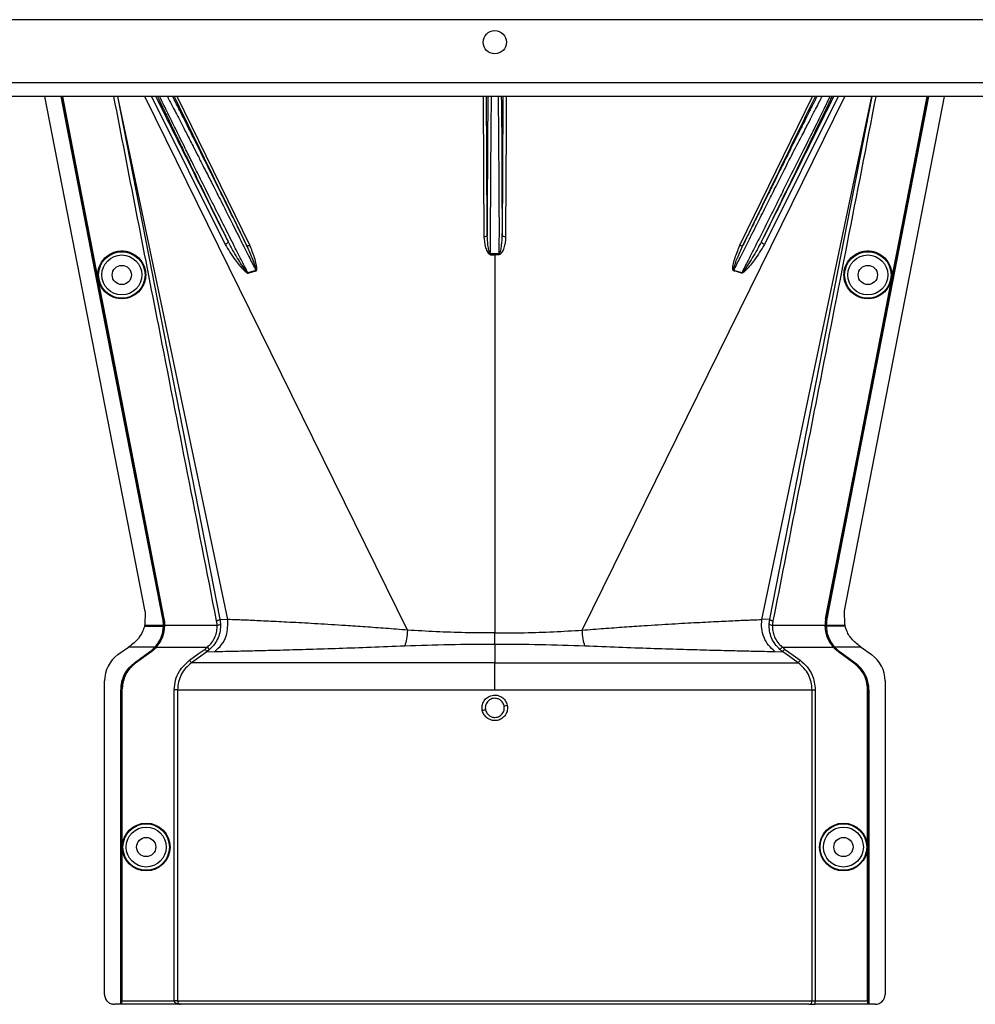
# Model space of a CAD drawing. Header units: inches. Extents: x -3977 to 448, y -4288 to 2176.
# Tile 167 of 206: x -1128 to -984, y -861 to -712. Entities that reach past the tile are written whole.
import ezdxf

# ---------------------------------------------------------------- set-up
doc = ezdxf.new("R2010")
doc.units = ezdxf.units.IN
doc.header["$MEASUREMENT"] = 0

msp = doc.modelspace()

# ---------------------------------------------------------------- linework, layer by layer
at = {"color": 7, "linetype": 'Continuous', "lineweight": 25}
for p, q in [((-699.048, -712.422), (-1268.048, -712.422)), ((-696.048, -721.922), (-1271.048, -721.922)), ((-696.048, -724.022), (-1271.048, -724.022))]:
    msp.add_line(p, q, dxfattribs=at)
at = {"color": 2, "linetype": 'Continuous', "lineweight": 25}
for p, q in [((-1108.813, -801.664), (-1123.923, -724.022)), ((-1112.983, -724.022), (-1097.53, -802.843)), ((-1096.345, -802.894), (-1112.937, -724.022)), ((-1069.228, -804.487), (-1108.862, -724.022)), ((-1107.845, -724.022), (-1096.736, -746.319)), ((-1093.031, -746.45), (-1103.975, -724.022)), ((-1042.867, -804.487), (-1003.233, -724.022)), ((-1019.065, -746.45), (-1008.121, -724.022)), ((-1015.75, -802.894), (-999.158, -724.022)), ((-1004.251, -724.022), (-1015.359, -746.319)), ((-1014.566, -802.843), (-999.113, -724.022)), ((-1003.265, -801.574), (-988.173, -724.022)), ((-1056.679, -747.746), (-1056.684, -742.922)), ((-1055.412, -742.922), (-1055.417, -747.746)), ((-1116.694, -747.626), (-1116.737, -747.635)), ((-1056.048, -747.864), (-1056.048, -747.745)), ((-1056.048, -747.864), (-1056.048, -804.921)), ((-995.402, -747.626), (-995.359, -747.635)), ((-1092.092, -750.251), (-1093.297, -750.615)), ((-1018.799, -750.615), (-1020.004, -750.251)), ((-1115.139, -755.615), (-1115.182, -755.623)), ((-996.957, -755.615), (-996.914, -755.623)), ((-1108.813, -801.664), (-1108.861, -803.704)), ((-1003.235, -803.704), (-1003.265, -801.574)), ((-1106.155, -802.792), (-1106.125, -802.786)), ((-1105.962, -802.784), (-1106.005, -802.792)), ((-1097.53, -802.843), (-1097.443, -803.552)), ((-1097.53, -802.843), (-1096.345, -802.894)), ((-1014.566, -802.843), (-1015.75, -802.894)), ((-1014.652, -803.552), (-1014.566, -802.843)), ((-1006.134, -802.784), (-1006.09, -802.792)), ((-1005.94, -802.792), (-1005.971, -802.786)), ((-1108.905, -803.882), (-1108.493, -803.882)), ((-1108.861, -803.704), (-1108.866, -803.724)), ((-1108.866, -803.724), (-1108.524, -803.724)), ((-1108.524, -803.724), (-1106.063, -803.724)), ((-1108.493, -803.882), (-1106.065, -803.882)), ((-1106.034, -803.882), (-1106.032, -803.724)), ((-1105.915, -803.882), (-1106.034, -803.882)), ((-1105.871, -803.884), (-1105.915, -803.882)), ((-1105.869, -803.724), (-1097.942, -803.724)), ((-1014.154, -803.724), (-1006.226, -803.724)), ((-1006.225, -803.884), (-1006.181, -803.882)), ((-1006.181, -803.882), (-1006.061, -803.882)), ((-1006.032, -803.724), (-1003.572, -803.724)), ((-1003.602, -803.882), (-1006.031, -803.882)), ((-1003.19, -803.882), (-1003.602, -803.882)), ((-1003.572, -803.724), (-1003.23, -803.724)), ((-1107.167, -807.046), (-1106.304, -805.562)), ((-1056.048, -806.589), (-1056.048, -804.921)), ((-1112.903, -808.185), (-1111.32, -807.046)), ((-1107.317, -807.046), (-1111.32, -807.046)), ((-1110.417, -809.426), (-1108.136, -807.785)), ((-1110.399, -809.451), (-1108.118, -807.81)), ((-1110.267, -809.426), (-1107.986, -807.785)), ((-1107.96, -807.821), (-1110.241, -809.462)), ((-1108.118, -807.81), (-1108.136, -807.785)), ((-1107.96, -807.821), (-1107.986, -807.785)), ((-1107.317, -807.046), (-1107.294, -807.066)), ((-1107.276, -807.046), (-1107.167, -807.046)), ((-1107.134, -807.075), (-1107.167, -807.046)), ((-1107.109, -807.046), (-1099.405, -807.046)), ((-1099.073, -807.419), (-1099.482, -807.747)), ((-1099.482, -807.747), (-1098.31, -807.704)), ((-1099.073, -807.419), (-1099.405, -807.046)), ((-1056.048, -806.589), (-1056.048, -809.426)), ((-1013.785, -807.704), (-1012.614, -807.747)), ((-1013.023, -807.419), (-1012.691, -807.046)), ((-1012.691, -807.046), (-1004.987, -807.046)), ((-1004.961, -807.075), (-1004.929, -807.046)), ((-1004.819, -807.046), (-1004.929, -807.046)), ((-1004.802, -807.066), (-1004.779, -807.046)), ((-1000.776, -807.046), (-1004.779, -807.046)), ((-1004.135, -807.821), (-1004.11, -807.785)), ((-1001.854, -809.462), (-1004.135, -807.821)), ((-1004.11, -807.785), (-1001.829, -809.426)), ((-1003.96, -807.785), (-1003.978, -807.81)), ((-1003.978, -807.81), (-1001.697, -809.451)), ((-1003.96, -807.785), (-1001.679, -809.426)), ((-1000.776, -807.046), (-999.193, -808.185)), ((-1110.417, -809.426), (-1110.399, -809.451)), ((-1110.241, -809.462), (-1110.267, -809.426)), ((-1056.048, -813.485), (-1056.048, -809.426)), ((-1001.829, -809.426), (-1001.854, -809.462)), ((-1001.697, -809.451), (-1001.679, -809.426)), ((-1114.937, -859.423), (-1114.937, -812.154)), ((-997.159, -812.154), (-997.159, -859.423)), ((-1112.497, -860.923), (-1112.497, -813.485)), ((-1112.466, -813.485), (-1112.497, -813.485)), ((-1112.466, -860.923), (-1112.466, -813.485)), ((-1112.347, -860.923), (-1112.347, -813.485)), ((-1112.347, -813.485), (-1112.303, -813.485)), ((-1112.303, -813.485), (-1112.303, -860.423)), ((-1104.405, -860.423), (-1104.405, -813.485)), ((-1103.906, -813.485), (-1103.906, -860.423)), ((-1008.189, -860.423), (-1008.189, -813.485)), ((-1007.69, -813.485), (-1007.69, -860.423)), ((-999.792, -860.423), (-999.792, -813.485)), ((-999.792, -813.485), (-999.749, -813.485)), ((-999.749, -813.485), (-999.749, -860.923)), ((-999.599, -813.485), (-999.629, -813.485)), ((-999.629, -813.485), (-999.629, -860.923)), ((-999.599, -813.485), (-999.599, -860.923)), ((-1112.497, -860.923), (-1113.437, -860.923)), ((-1112.466, -860.923), (-1112.497, -860.923)), ((-1112.347, -860.923), (-1112.466, -860.923)), ((-1112.347, -860.923), (-1112.312, -860.923)), ((-1103.456, -860.923), (-1112.312, -860.923)), ((-1112.303, -860.423), (-1104.405, -860.423)), ((-1103.906, -860.423), (-1104.405, -860.423)), ((-1103.906, -860.423), (-1008.189, -860.423)), ((-1008.688, -860.923), (-1103.456, -860.923)), ((-1008.688, -860.923), (-1007.69, -860.923)), ((-1008.189, -860.423), (-1007.69, -860.423)), ((-1007.69, -860.923), (-1007.69, -860.423)), ((-1007.69, -860.423), (-999.792, -860.423)), ((-999.784, -860.923), (-1007.69, -860.923)), ((-999.784, -860.923), (-999.749, -860.923)), ((-999.629, -860.923), (-999.749, -860.923)), ((-999.599, -860.923), (-999.629, -860.923)), ((-998.659, -860.923), (-999.599, -860.923))]:
    msp.add_line(p, q, dxfattribs=at)
at = {"color": 2, "linetype": 'Continuous', "lineweight": 25, "flags": 128}
for points in [[(-1106.155, -802.792), (-1114.776, -758.482), (-1121.484, -724.022)], [(-1106.125, -802.786), (-1114.742, -758.493), (-1121.453, -724.022)], [(-1116.737, -747.635), (-1119.347, -734.227), (-1121.334, -724.022)], [(-1121.289, -724.022), (-1118.744, -737.092), (-1116.694, -747.626)], [(-1057.783, -724.022), (-1057.729, -735.38), (-1057.683, -745.169)], [(-1057.183, -744.929), (-1057.24, -732.885), (-1057.282, -724.022)], [(-1054.813, -724.022), (-1054.868, -735.466), (-1054.913, -744.929)], [(-1054.312, -724.022), (-1054.339, -729.66), (-1054.369, -736.002), (-1054.413, -745.169)], [(-990.643, -724.022), (-999.2, -767.984), (-1005.971, -802.786)], [(-990.611, -724.022), (-999.167, -767.977), (-1005.94, -802.792)], [(-995.402, -747.626), (-992.792, -734.219), (-990.806, -724.022)], [(-995.359, -747.635), (-992.748, -734.227), (-990.761, -724.022)], [(-1057.183, -744.929), (-1057.193, -744.976), (-1057.222, -745.02), (-1057.269, -745.062), (-1057.331, -745.098), (-1057.406, -745.128), (-1057.492, -745.15), (-1057.586, -745.164), (-1057.683, -745.169)], [(-1054.413, -745.169), (-1054.51, -745.164), (-1054.603, -745.15), (-1054.689, -745.128), (-1054.765, -745.098), (-1054.827, -745.062), (-1054.873, -745.02), (-1054.902, -744.976), (-1054.913, -744.929)], [(-1096.3, -745.871), (-1096.291, -745.918), (-1096.303, -745.973), (-1096.337, -746.033), (-1096.39, -746.097), (-1096.46, -746.16), (-1096.544, -746.22), (-1096.638, -746.274), (-1096.736, -746.319)], [(-1093.49, -746.442), (-1093.467, -746.472), (-1093.431, -746.493), (-1093.383, -746.507), (-1093.325, -746.513), (-1093.259, -746.51), (-1093.187, -746.498), (-1093.11, -746.478), (-1093.031, -746.45)], [(-1019.065, -746.45), (-1018.986, -746.478), (-1018.909, -746.498), (-1018.836, -746.51), (-1018.77, -746.513), (-1018.712, -746.507), (-1018.665, -746.493), (-1018.629, -746.472), (-1018.605, -746.442)], [(-1015.359, -746.319), (-1015.458, -746.274), (-1015.551, -746.22), (-1015.635, -746.16), (-1015.705, -746.097), (-1015.758, -746.033), (-1015.792, -745.973), (-1015.805, -745.918), (-1015.796, -745.871)], [(-1115.182, -755.623), (-1116.053, -751.15), (-1116.737, -747.635)], [(-1116.694, -747.626), (-1115.823, -752.1), (-1115.139, -755.615)], [(-1056.679, -747.746), (-1056.679, -747.761), (-1056.679, -747.776), (-1056.679, -747.792), (-1056.679, -747.806), (-1056.679, -747.821), (-1056.678, -747.836), (-1056.678, -747.85), (-1056.678, -747.864)], [(-1055.417, -747.864), (-1055.417, -747.85), (-1055.417, -747.836), (-1055.417, -747.821), (-1055.417, -747.806), (-1055.417, -747.792), (-1055.417, -747.776), (-1055.417, -747.761), (-1055.417, -747.746)], [(-996.957, -755.615), (-996.086, -751.142), (-995.402, -747.626)], [(-996.914, -755.623), (-996.043, -751.15), (-995.359, -747.635)], [(-1106.005, -802.792), (-1107.311, -796.079), (-1108.4, -790.479), (-1109.273, -785.992), (-1109.786, -783.357), (-1110.176, -781.348), (-1110.445, -779.965), (-1110.567, -779.338), (-1110.587, -779.237), (-1110.591, -779.215), (-1110.592, -779.209), (-1110.593, -779.209), (-1110.593, -779.208), (-1110.593, -779.208), (-1110.593, -779.208), (-1110.593, -779.209), (-1110.593, -779.209), (-1110.593, -779.209), (-1110.593, -779.209), (-1110.593, -779.208), (-1110.593, -779.208), (-1115.182, -755.623)], [(-1115.139, -755.615), (-1109.999, -782.03), (-1105.962, -802.784)], [(-1006.134, -802.784), (-1000.995, -776.369), (-996.957, -755.615)], [(-1006.09, -802.792), (-1000.952, -776.377), (-996.914, -755.623)], [(-1106.063, -803.724), (-1106.046, -803.724), (-1106.032, -803.724)], [(-1006.063, -803.724), (-1006.062, -803.813), (-1006.061, -803.883)], [(-1006.032, -803.724), (-1006.05, -803.724), (-1006.063, -803.724)], [(-1006.061, -803.883), (-1006.044, -803.883), (-1006.031, -803.882)], [(-1003.235, -803.704), (-1003.232, -803.715), (-1003.23, -803.724)], [(-1102.113, -809.02), (-1100.803, -808.08), (-1099.773, -807.341)], [(-1099.482, -807.747), (-1100.775, -808.675), (-1101.821, -809.426)], [(-1010.274, -809.426), (-1011.605, -808.471), (-1012.614, -807.747)], [(-1012.322, -807.341), (-1011.012, -808.281), (-1009.983, -809.02)]]:
    msp.add_lwpolyline(points, dxfattribs=at)
at = {"color": 7, "linetype": 'Continuous', "lineweight": 25}
msp.add_circle((-1056.048, -715.822), 1.75, dxfattribs=at)
at = {"color": 2, "linetype": 'Continuous', "lineweight": 25}
for centre, radius in [((-1112.327, -750.922), 3.509), ((-1112.327, -750.922), 3.012), ((-999.768, -750.922), 3.509), ((-999.768, -750.922), 3.012), ((-1112.327, -750.922), 1.45), ((-999.768, -750.922), 1.45), ((-1108.647, -837.204), 3.605), ((-1108.647, -837.204), 3.509), ((-1108.647, -837.204), 3.012), ((-1003.449, -837.204), 3.605), ((-1003.449, -837.204), 3.509), ((-1003.449, -837.204), 3.012), ((-1108.647, -837.204), 1.45), ((-1003.449, -837.204), 1.45)]:
    msp.add_circle(centre, radius, dxfattribs=at)
for centre, radius, start, end in [((-1090.638, -749.54), 2.868, 202.02204, 202.7694), ((-1088.302, -749.13), 3.952, 196.4795, 197.15605), ((-1023.793, -749.13), 3.952, 342.84395, 343.5205), ((-1021.458, -749.54), 2.868, 337.2306, 337.97796), ((-1097.868, -803.129), 0.599, 262.9578, 315.17479), ((-1014.227, -803.129), 0.599, 224.82521, 277.0422), ((-1110.047, -812.154), 4.89, 125.73216, 180), ((-1002.049, -812.154), 4.89, 0, 54.26784), ((-1107.497, -813.485), 5, 125.73216, 180), ((-1004.599, -813.485), 4.969, 0, 54.26784), ((-1004.599, -813.485), 5, 0, 54.26784), ((-1052.36, -842.186), 26.168, 101.21699, 102.30669), ((-1059.735, -790.239), 26.17, 281.2161, 282.30574), ((-1008.689, -860.423), 0.5, 270.05508, 0.05497)]:
    msp.add_arc(centre, radius, start, end, dxfattribs=at)
for centre, major_axis, start_param, end_param in [((-1106.019, -805.274), (0.033, 4.773), 1.2402323, 1.2750713), ((-1006.077, -805.274), (-0.033, 4.773), 5.008114, 5.042953)]:
    msp.add_ellipse(centre, major_axis=major_axis, ratio=0.0122176, start_param=start_param, end_param=end_param, dxfattribs=at)
for points, knots in [([(-1098.021, -803.086), (-1100.939, -788.247), (-1106.12, -761.894), (-1111.272, -735.537), (-1113.524, -724.022)], [0, 0, 0, 0, 0.563129, 1, 1, 1, 1]), ([(-1096.3, -745.871), (-1098.405, -741.64), (-1102.029, -734.357), (-1105.654, -727.073), (-1107.173, -724.022)], [0, 0, 0, 0, 0.5810389, 1, 1, 1, 1]), ([(-1106.935, -724.022), (-1106.912, -724.071), (-1106.86, -724.184), (-1106.781, -724.351), (-1106.723, -724.476), (-1106.697, -724.53), (-1106.678, -724.57), (-1106.626, -724.68), (-1106.439, -725.076), (-1106.099, -725.79), (-1105.645, -726.739), (-1105.209, -727.646), (-1104.784, -728.528), (-1104.328, -729.472), (-1103.842, -730.476), (-1103.142, -731.918), (-1102.26, -733.729), (-1101.15, -736.002), (-1099.971, -738.41), (-1098.679, -741.042), (-1097.428, -743.585), (-1096.642, -745.176), (-1096.3, -745.871)], [0, 0, 0, 0, 0.0153343, 0.034941, 0.0427187, 0.0470686, 0.0484625, 0.0525325, 0.0739635, 0.1418048, 0.2024107, 0.2484103, 0.2945215, 0.3412995, 0.3887581, 0.4365179, 0.53653, 0.620098, 0.7125676, 0.8188361, 0.9209665, 1, 1, 1, 1]), ([(-1093.297, -750.615), (-1093.589, -750.043), (-1094.265, -748.721), (-1095.452, -746.387), (-1096.849, -743.61), (-1098.134, -741.061), (-1099.142, -739.056), (-1099.897, -737.558), (-1100.768, -735.822), (-1101.744, -733.871), (-1102.69, -731.977), (-1103.46, -730.429), (-1104.094, -729.149), (-1105.015, -727.284), (-1105.847, -725.595), (-1106.419, -724.412), (-1106.567, -724.096), (-1106.602, -724.022)], [0, 0, 0, 0, 0.0573836, 0.1326953, 0.2259282, 0.3209584, 0.3734689, 0.4175145, 0.4659054, 0.5440857, 0.6149216, 0.6676324, 0.7186743, 0.7680795, 0.9065389, 0.9781147, 1, 1, 1, 1]), ([(-1105.455, -724.022), (-1105.418, -724.09), (-1105.258, -724.388), (-1104.836, -725.192), (-1104.188, -726.43), (-1103.411, -727.933), (-1102.537, -729.632), (-1101.681, -731.298), (-1100.862, -732.902), (-1100.137, -734.325), (-1099.331, -735.908), (-1098.36, -737.804), (-1097.103, -740.293), (-1095.675, -743.124), (-1094.278, -745.907), (-1093.089, -748.27), (-1092.399, -749.641), (-1092.092, -750.251)], [0, 0, 0, 0, 0.0206427, 0.0896399, 0.1605839, 0.2347576, 0.3064728, 0.3783979, 0.4295196, 0.4831864, 0.5287595, 0.5917833, 0.6725476, 0.7704894, 0.8622687, 0.9387727, 1, 1, 1, 1]), ([(-1093.49, -746.442), (-1093.969, -745.468), (-1094.994, -743.38), (-1096.529, -740.267), (-1098.011, -737.27), (-1099.504, -734.26), (-1100.97, -731.315), (-1102.231, -728.795), (-1103.296, -726.678), (-1104.093, -725.103), (-1104.497, -724.317), (-1104.649, -724.022)], [0, 0, 0, 0, 0.1107526, 0.2373143, 0.3502207, 0.4540581, 0.5934671, 0.7192205, 0.8032133, 0.9260683, 1, 1, 1, 1]), ([(-1104.419, -724.022), (-1102.405, -728.152), (-1098.762, -735.628), (-1095.12, -743.099), (-1093.49, -746.442)], [0, 0, 0, 0, 0.5525619, 1, 1, 1, 1]), ([(-1057.074, -724.022), (-1057.075, -724.072), (-1057.078, -724.203), (-1057.082, -724.41), (-1057.085, -724.569), (-1057.086, -724.633), (-1057.086, -724.665), (-1057.089, -724.81), (-1057.093, -725.091), (-1057.1, -725.532), (-1057.106, -726.003), (-1057.113, -726.529), (-1057.12, -727.233), (-1057.13, -728.186), (-1057.139, -729.333), (-1057.148, -730.522), (-1057.156, -731.934), (-1057.164, -733.531), (-1057.172, -735.398), (-1057.177, -737.065), (-1057.181, -738.898), (-1057.183, -740.841), (-1057.184, -742.942), (-1057.183, -744.31), (-1057.183, -744.929)], [0, 0, 0, 0, 0.0166691, 0.0437801, 0.0539766, 0.0582347, 0.0601538, 0.0619329, 0.0949288, 0.1279181, 0.1609018, 0.1938805, 0.2318688, 0.2917098, 0.3582433, 0.4138686, 0.4678641, 0.5566996, 0.6253008, 0.7029741, 0.7587986, 0.84244, 0.9286124, 1, 1, 1, 1]), ([(-1056.684, -742.922), (-1056.676, -741.613), (-1056.662, -738.995), (-1056.639, -735.218), (-1056.617, -731.741), (-1056.594, -728.681), (-1056.572, -726.215), (-1056.554, -724.633), (-1056.544, -724.152), (-1056.541, -724.022)], [0, 0, 0, 0, 0.15695739, 0.31391478, 0.47087217, 0.62782955, 0.78478694, 0.94174433, 1, 1, 1, 1]), ([(-1055.554, -724.022), (-1055.551, -724.152), (-1055.541, -724.633), (-1055.523, -726.215), (-1055.501, -728.681), (-1055.479, -731.741), (-1055.456, -735.218), (-1055.434, -738.995), (-1055.419, -741.613), (-1055.412, -742.922)], [0, 0, 0, 0, 0.0582557, 0.2152131, 0.3721704, 0.5291278, 0.6860852, 0.8430426, 1, 1, 1, 1]), ([(-1054.913, -744.929), (-1054.912, -744.661), (-1054.912, -744.12), (-1054.912, -743.302), (-1054.912, -742.472), (-1054.912, -741.161), (-1054.913, -739.889), (-1054.915, -738.825), (-1054.916, -738.471), (-1054.916, -738.338), (-1054.916, -738.276), (-1054.917, -737.864), (-1054.919, -737.088), (-1054.922, -735.964), (-1054.926, -734.994), (-1054.929, -734.038), (-1054.934, -732.967), (-1054.941, -731.585), (-1054.951, -730.029), (-1054.963, -728.484), (-1054.976, -727.136), (-1054.989, -726.059), (-1055, -725.245), (-1055.01, -724.635), (-1055.017, -724.231), (-1055.021, -724.062), (-1055.022, -724.022)], [0, 0, 0, 0, 0.0309875, 0.0623812, 0.0941812, 0.1263867, 0.2132907, 0.2410509, 0.2510029, 0.2549966, 0.2567479, 0.2583355, 0.3036753, 0.3490046, 0.3943251, 0.4234326, 0.4694632, 0.5324116, 0.6084698, 0.690263, 0.770095, 0.8381091, 0.8961778, 0.94397, 0.9867951, 1, 1, 1, 1]), ([(-1007.448, -724.022), (-1007.509, -724.141), (-1007.625, -724.366), (-1007.792, -724.693), (-1007.904, -724.913), (-1007.958, -725.019), (-1007.988, -725.078), (-1008.125, -725.347), (-1008.357, -725.805), (-1008.671, -726.425), (-1008.878, -726.836), (-1008.986, -727.05), (-1009.024, -727.124), (-1009.038, -727.153), (-1009.208, -727.49), (-1009.623, -728.316), (-1010.296, -729.658), (-1011.07, -731.205), (-1011.926, -732.923), (-1012.829, -734.74), (-1013.8, -736.697), (-1014.685, -738.485), (-1015.639, -740.416), (-1016.638, -742.441), (-1017.658, -744.513), (-1018.316, -745.854), (-1018.605, -746.442)], [0, 0, 0, 0, 0.0311776, 0.0588883, 0.0717596, 0.0779477, 0.0809797, 0.0839703, 0.1328008, 0.1697794, 0.194664, 0.2025307, 0.2053145, 0.2068987, 0.2073307, 0.2604828, 0.3369424, 0.4028304, 0.4710206, 0.5587227, 0.626383, 0.7036835, 0.7661012, 0.8469711, 0.9328737, 1, 1, 1, 1]), ([(-1018.605, -746.442), (-1016.531, -742.187), (-1012.89, -734.716), (-1009.246, -727.24), (-1007.677, -724.022)], [0, 0, 0, 0, 0.5694662, 1, 1, 1, 1]), ([(-1016.317, -742.922), (-1015.891, -742.074), (-1015.069, -740.437), (-1013.572, -737.433), (-1011.956, -734.219), (-1010.359, -731.142), (-1009.299, -729.133), (-1008.634, -727.834), (-1008.189, -726.969), (-1007.537, -725.702), (-1006.959, -724.584), (-1006.707, -724.126), (-1006.65, -724.022)], [0, 0, 0, 0, 0.10581834, 0.20434309, 0.37933261, 0.52532755, 0.64244402, 0.69681846, 0.750254, 0.80278244, 0.95501976, 1, 1, 1, 1]), ([(-1015.796, -745.871), (-1015.131, -744.522), (-1013.8, -741.824), (-1011.82, -737.79), (-1009.934, -733.934), (-1008.175, -730.317), (-1006.664, -727.187), (-1005.606, -724.978), (-1005.272, -724.257), (-1005.164, -724.022)], [0, 0, 0, 0, 0.1514708, 0.3030302, 0.4545333, 0.6060937, 0.7647322, 0.9233851, 1, 1, 1, 1]), ([(-1004.923, -724.022), (-1006.893, -727.98), (-1010.518, -735.264), (-1014.142, -742.546), (-1015.796, -745.871)], [0, 0, 0, 0, 0.5434692, 1, 1, 1, 1]), ([(-1005.505, -724.022), (-1005.556, -724.129), (-1005.775, -724.591), (-1006.54, -726.171), (-1007.497, -728.141), (-1008.363, -729.868), (-1008.996, -731.113), (-1009.731, -732.562), (-1010.892, -734.868), (-1012.216, -737.535), (-1013.68, -740.494), (-1014.484, -742.095), (-1014.899, -742.922)], [0, 0, 0, 0, 0.046067, 0.1979567, 0.3571034, 0.4144948, 0.4784064, 0.5488719, 0.6259163, 0.7996112, 0.8964894, 1, 1, 1, 1]), ([(-998.572, -724.022), (-1001.445, -738.717), (-1006.598, -765.075), (-1011.781, -791.427), (-1014.074, -803.086)], [0, 0, 0, 0, 0.5575415, 1, 1, 1, 1]), ([(-1020.004, -750.251), (-1019.687, -749.621), (-1018.972, -748.201), (-1017.739, -745.748), (-1016.819, -743.92), (-1016.317, -742.922)], [0, 0, 0, 0, 0.2657186, 0.599055, 1, 1, 1, 1]), ([(-1014.899, -742.922), (-1015.448, -744.013), (-1016.437, -745.977), (-1017.742, -748.55), (-1018.481, -749.995), (-1018.799, -750.615)], [0, 0, 0, 0, 0.415954, 0.7493023, 1, 1, 1, 1]), ([(-1057.683, -745.169), (-1057.643, -745.66), (-1057.584, -746.398), (-1057.295, -747.234), (-1057.066, -747.614), (-1056.887, -747.818), (-1056.747, -747.849), (-1056.678, -747.864)], [0, 0, 0, 0, 0.4983599, 0.7494053, 0.8749278, 0.9384803, 1, 1, 1, 1]), ([(-1056.679, -747.746), (-1056.688, -747.745), (-1056.707, -747.743), (-1056.743, -747.721), (-1056.875, -747.557), (-1056.969, -747.107), (-1057.14, -746.203), (-1057.166, -745.439), (-1057.183, -744.929)], [0, 0, 0, 0, 0.0089156, 0.0183587, 0.040761, 0.2203798, 0.4805661, 1, 1, 1, 1]), ([(-1055.417, -747.746), (-1055.408, -747.745), (-1055.389, -747.743), (-1055.352, -747.721), (-1055.296, -747.653), (-1055.218, -747.47), (-1055.105, -747.061), (-1054.963, -746.198), (-1054.933, -745.437), (-1054.913, -744.93)], [0, 0, 0, 0, 0.0089627, 0.0184522, 0.040975, 0.0975574, 0.2215224, 0.4810232, 1, 1, 1, 1]), ([(-1054.413, -745.169), (-1054.424, -745.415), (-1054.445, -745.907), (-1054.576, -746.522), (-1054.723, -746.998), (-1054.869, -747.346), (-1055.017, -747.602), (-1055.168, -747.763), (-1055.281, -747.845), (-1055.372, -747.858), (-1055.417, -747.864)], [0, 0, 0, 0, 0.2494258, 0.4981465, 0.6313157, 0.748454, 0.8738124, 0.9191167, 0.9603769, 1, 1, 1, 1]), ([(-1096.736, -746.319), (-1096.253, -747.11), (-1095.42, -748.475), (-1094.288, -749.864), (-1093.614, -750.49), (-1093.402, -750.62), (-1093.324, -750.649), (-1093.297, -750.652), (-1093.286, -750.65), (-1093.283, -750.65)], [0, 0, 0, 0, 0.50298612, 0.86745605, 0.95625538, 0.98653103, 0.99475298, 0.99816914, 1, 1, 1, 1]), ([(-1093.297, -750.615), (-1093.299, -750.616), (-1093.303, -750.616), (-1093.312, -750.616), (-1093.33, -750.611), (-1093.415, -750.551), (-1093.515, -750.419), (-1093.685, -750.199), (-1093.926, -749.854), (-1094.345, -749.226), (-1095.193, -747.903), (-1095.845, -746.706), (-1096.3, -745.871)], [0, 0, 0, 0, 0.0010741, 0.0021709, 0.0045573, 0.0104098, 0.0556879, 0.0929528, 0.1604429, 0.2818086, 0.4986546, 1, 1, 1, 1]), ([(-1092.092, -750.251), (-1092.089, -750.25), (-1092.083, -750.249), (-1092.076, -750.245), (-1092.07, -750.238), (-1092.06, -750.219), (-1092.055, -750.159), (-1092.077, -750.023), (-1092.148, -749.739), (-1092.335, -749.171), (-1092.756, -748.04), (-1093.197, -747.08), (-1093.49, -746.443)], [0, 0, 0, 0, 0.0020234, 0.0039613, 0.0059873, 0.008217, 0.0197297, 0.050125, 0.1118242, 0.2383477, 0.493618, 1, 1, 1, 1]), ([(-1092.079, -750.295), (-1092.057, -750.286), (-1092.014, -750.268), (-1091.972, -750.185), (-1091.957, -750.037), (-1091.964, -749.739), (-1092.068, -749.158), (-1092.36, -748.013), (-1092.763, -747.075), (-1093.031, -746.45)], [0, 0, 0, 0, 0.0152758, 0.0305323, 0.0634754, 0.1262277, 0.2512207, 0.5011926, 1, 1, 1, 1]), ([(-1020.017, -750.295), (-1020.026, -750.292), (-1020.044, -750.286), (-1020.077, -750.26), (-1020.128, -750.175), (-1020.177, -749.51), (-1019.797, -748.235), (-1019.322, -747.077), (-1019.065, -746.45)], [0, 0, 0, 0, 0.00628949, 0.0128488, 0.0284102, 0.07570727, 0.49978448, 1, 1, 1, 1]), ([(-1020.004, -750.251), (-1020.006, -750.25), (-1020.012, -750.249), (-1020.019, -750.245), (-1020.025, -750.239), (-1020.032, -750.227), (-1020.036, -750.21), (-1020.044, -750.088), (-1019.984, -749.89), (-1019.889, -749.552), (-1019.714, -749.049), (-1019.316, -747.985), (-1018.899, -747.081), (-1018.605, -746.442)], [0, 0, 0, 0, 0.002002, 0.0039182, 0.0059178, 0.0081145, 0.0132777, 0.0194868, 0.0994036, 0.1644525, 0.2820291, 0.4928409, 1, 1, 1, 1]), ([(-1015.359, -746.319), (-1015.84, -747.106), (-1016.668, -748.463), (-1017.798, -749.853), (-1018.449, -750.501), (-1018.672, -750.637), (-1018.754, -750.656), (-1018.79, -750.656), (-1018.805, -750.652), (-1018.813, -750.65)], [0, 0, 0, 0, 0.49871053, 0.85962412, 0.95470066, 0.98237053, 0.99206952, 0.9961825, 1, 1, 1, 1]), ([(-1015.796, -745.871), (-1016.251, -746.705), (-1016.937, -747.964), (-1017.83, -749.351), (-1018.293, -750.034), (-1018.533, -750.364), (-1018.663, -750.517), (-1018.728, -750.586), (-1018.765, -750.611), (-1018.783, -750.616), (-1018.792, -750.616), (-1018.796, -750.616), (-1018.799, -750.615)], [0, 0, 0, 0, 0.5009066, 0.755241, 0.8820707, 0.9446164, 0.9748532, 0.9894631, 0.9953788, 0.9977943, 0.9989073, 1, 1, 1, 1]), ([(-1112.327, -754.506), (-1112.545, -754.494), (-1113.021, -754.469), (-1113.768, -754.238), (-1114.554, -753.79), (-1115.28, -753.061), (-1115.804, -752.066), (-1115.997, -750.901), (-1115.804, -749.737), (-1115.28, -748.741), (-1114.554, -748.012), (-1113.768, -747.564), (-1113.021, -747.334), (-1112.545, -747.308), (-1112.327, -747.297)], [0, 0, 0, 0, 0.0563094, 0.122835, 0.200993, 0.2913236, 0.3924071, 0.5, 0.6075929, 0.7086764, 0.799007, 0.877165, 0.9436906, 1, 1, 1, 1]), ([(-1112.327, -747.297), (-1112.109, -747.308), (-1111.634, -747.334), (-1110.886, -747.564), (-1110.1, -748.012), (-1109.375, -748.741), (-1108.85, -749.737), (-1108.657, -750.901), (-1108.85, -752.066), (-1109.375, -753.061), (-1110.1, -753.79), (-1110.886, -754.238), (-1111.634, -754.469), (-1112.109, -754.494), (-1112.327, -754.506)], [0, 0, 0, 0, 0.0563094, 0.122835, 0.200993, 0.2913236, 0.3924071, 0.5, 0.6075929, 0.7086764, 0.799007, 0.877165, 0.9436906, 1, 1, 1, 1]), ([(-1056.048, -747.745), (-1056.166, -747.745), (-1056.376, -747.745), (-1056.586, -747.746), (-1056.679, -747.746)], [0, 0, 0, 0, 0.55999998, 1, 1, 1, 1]), ([(-1056.678, -747.864), (-1056.561, -747.864), (-1056.351, -747.864), (-1056.14, -747.864), (-1056.048, -747.864)], [0, 0, 0, 0, 0.56, 1, 1, 1, 1]), ([(-1055.417, -747.746), (-1055.535, -747.746), (-1055.745, -747.745), (-1055.955, -747.745), (-1056.048, -747.745)], [0, 0, 0, 0, 0.56, 1, 1, 1, 1]), ([(-1055.417, -747.864), (-1055.535, -747.864), (-1055.745, -747.864), (-1055.955, -747.864), (-1056.048, -747.864)], [0, 0, 0, 0, 0.5599984, 1, 1, 1, 1]), ([(-999.768, -754.506), (-999.986, -754.494), (-1000.462, -754.469), (-1001.209, -754.238), (-1001.995, -753.79), (-1002.72, -753.061), (-1003.245, -752.066), (-1003.438, -750.901), (-1003.245, -749.737), (-1002.72, -748.741), (-1001.995, -748.012), (-1001.209, -747.564), (-1000.462, -747.334), (-999.986, -747.308), (-999.768, -747.297)], [0, 0, 0, 0, 0.0563094, 0.122835, 0.200993, 0.2913236, 0.3924071, 0.5, 0.6075929, 0.7086764, 0.799007, 0.877165, 0.9436906, 1, 1, 1, 1]), ([(-999.768, -747.297), (-999.55, -747.308), (-999.075, -747.334), (-998.327, -747.564), (-997.541, -748.012), (-996.816, -748.741), (-996.291, -749.737), (-996.098, -750.901), (-996.291, -752.066), (-996.816, -753.061), (-997.541, -753.79), (-998.327, -754.238), (-999.075, -754.469), (-999.55, -754.494), (-999.768, -754.506)], [0, 0, 0, 0, 0.0563094, 0.122835, 0.200993, 0.2913236, 0.3924071, 0.5, 0.6075929, 0.7086764, 0.799007, 0.877165, 0.9436906, 1, 1, 1, 1]), ([(-1093.283, -750.65), (-1093.06, -750.577), (-1092.663, -750.448), (-1092.257, -750.342), (-1092.079, -750.295)], [0, 0, 0, 0, 0.5599586, 1, 1, 1, 1]), ([(-1018.813, -750.65), (-1019.024, -750.581), (-1019.422, -750.451), (-1019.827, -750.345), (-1020.017, -750.295)], [0, 0, 0, 0, 0.5320089, 1, 1, 1, 1]), ([(-1106.155, -802.792), (-1106.126, -802.965), (-1106.075, -803.274), (-1106.067, -803.586), (-1106.063, -803.724)], [0, 0, 0, 0, 0.5598333, 1, 1, 1, 1]), ([(-1106.032, -803.724), (-1106.038, -803.548), (-1106.048, -803.233), (-1106.101, -802.923), (-1106.125, -802.786)], [0, 0, 0, 0, 0.5600547, 1, 1, 1, 1]), ([(-1105.915, -803.882), (-1105.916, -803.677), (-1105.917, -803.312), (-1105.978, -802.951), (-1106.005, -802.792)], [0, 0, 0, 0, 0.5600766, 1, 1, 1, 1]), ([(-1105.962, -802.784), (-1105.933, -802.958), (-1105.881, -803.27), (-1105.873, -803.585), (-1105.869, -803.724)], [0, 0, 0, 0, 0.5599609, 1, 1, 1, 1]), ([(-1098.31, -807.704), (-1097.94, -807.374), (-1097.186, -806.701), (-1096.323, -805.041), (-1096.337, -803.702), (-1096.345, -802.894)], [0, 0, 0, 0, 0.27617864, 0.56293571, 1, 1, 1, 1]), ([(-1097.53, -802.843), (-1097.539, -802.867), (-1097.559, -802.917), (-1097.692, -802.992), (-1097.856, -803.052), (-1097.968, -803.075), (-1098.021, -803.086)], [0, 0, 0, 0, 0.2704256, 0.5623869, 0.7895723, 1, 1, 1, 1]), ([(-1097.942, -803.724), (-1097.95, -803.604), (-1097.966, -803.391), (-1098.004, -803.179), (-1098.021, -803.086)], [0, 0, 0, 0, 0.5599329, 1, 1, 1, 1]), ([(-1069.228, -804.487), (-1070.319, -804.402), (-1072.486, -804.233), (-1075.604, -804.003), (-1079.091, -803.766), (-1082.823, -803.537), (-1086.615, -803.33), (-1089.926, -803.162), (-1092.697, -803.034), (-1094.931, -802.934), (-1095.873, -802.907), (-1096.345, -802.894)], [0, 0, 0, 0, 0.084405, 0.167683, 0.2508255, 0.3762115, 0.5005933, 0.6255551, 0.7504676, 0.8747621, 1, 1, 1, 1]), ([(-1042.867, -804.487), (-1041.777, -804.402), (-1039.609, -804.233), (-1036.492, -804.003), (-1033.004, -803.766), (-1029.272, -803.537), (-1025.481, -803.33), (-1022.169, -803.162), (-1019.399, -803.034), (-1017.165, -802.934), (-1016.223, -802.907), (-1015.75, -802.894)], [0, 0, 0, 0, 0.084405, 0.167683, 0.2508255, 0.3762115, 0.5005933, 0.6255551, 0.7504676, 0.8747621, 1, 1, 1, 1]), ([(-1013.785, -807.704), (-1014.119, -807.414), (-1014.801, -806.821), (-1015.478, -805.607), (-1015.848, -804.259), (-1015.782, -803.343), (-1015.75, -802.894)], [0, 0, 0, 0, 0.2452308, 0.5, 0.7547692, 1, 1, 1, 1]), ([(-1014.566, -802.843), (-1014.559, -802.864), (-1014.547, -802.896), (-1014.486, -802.944), (-1014.422, -802.98), (-1014.344, -803.014), (-1014.23, -803.053), (-1014.136, -803.073), (-1014.074, -803.086)], [0, 0, 0, 0, 0.2396351, 0.3684751, 0.5, 0.6315249, 0.7603649, 1, 1, 1, 1]), ([(-1014.074, -803.086), (-1014.095, -803.205), (-1014.133, -803.416), (-1014.147, -803.63), (-1014.154, -803.724)], [0, 0, 0, 0, 0.55993288, 1, 1, 1, 1]), ([(-1006.134, -802.784), (-1006.163, -802.958), (-1006.215, -803.27), (-1006.223, -803.585), (-1006.226, -803.724)], [0, 0, 0, 0, 0.5599497, 1, 1, 1, 1]), ([(-1006.09, -802.792), (-1006.123, -802.994), (-1006.182, -803.356), (-1006.181, -803.721), (-1006.181, -803.882)], [0, 0, 0, 0, 0.5600744, 1, 1, 1, 1]), ([(-1005.971, -802.786), (-1006, -802.96), (-1006.052, -803.271), (-1006.06, -803.586), (-1006.063, -803.724)], [0, 0, 0, 0, 0.5600516, 1, 1, 1, 1]), ([(-1005.94, -802.792), (-1005.969, -802.965), (-1006.021, -803.274), (-1006.029, -803.586), (-1006.032, -803.724)], [0, 0, 0, 0, 0.5598333, 1, 1, 1, 1]), ([(-1108.905, -803.882), (-1108.995, -804.159), (-1109.243, -804.928), (-1109.909, -805.94), (-1110.591, -806.496), (-1110.859, -806.715)], [0, 0, 0, 0, 0.25487146, 0.70803184, 1, 1, 1, 1]), ([(-1108.899, -803.86), (-1108.9, -803.864), (-1108.902, -803.872), (-1108.904, -803.879), (-1108.905, -803.882)], [0, 0, 0, 0, 0.56, 1, 1, 1, 1]), ([(-1108.866, -803.724), (-1108.872, -803.749), (-1108.883, -803.795), (-1108.894, -803.84), (-1108.899, -803.86)], [0, 0, 0, 0, 0.5599961, 1, 1, 1, 1]), ([(-1106.065, -803.882), (-1106.087, -804.164), (-1106.131, -804.728), (-1106.387, -805.563), (-1106.768, -806.357), (-1107.134, -806.817), (-1107.317, -807.046)], [0, 0, 0, 0, 0.2500257, 0.5001914, 0.7501772, 1, 1, 1, 1]), ([(-1107.276, -807.046), (-1106.928, -806.561), (-1106.232, -805.594), (-1106.1, -804.452), (-1106.034, -803.882)], [0, 0, 0, 0, 0.5013928, 1, 1, 1, 1]), ([(-1105.871, -803.884), (-1105.938, -804.455), (-1106.071, -805.598), (-1106.763, -806.563), (-1107.109, -807.046)], [0, 0, 0, 0, 0.4999469, 1, 1, 1, 1]), ([(-1106.034, -803.882), (-1106.04, -803.883), (-1106.05, -803.883), (-1106.06, -803.882), (-1106.065, -803.882)], [0, 0, 0, 0, 0.56000001, 1, 1, 1, 1]), ([(-1105.869, -803.724), (-1105.869, -803.754), (-1105.869, -803.807), (-1105.87, -803.86), (-1105.871, -803.884)], [0, 0, 0, 0, 0.5600001, 1, 1, 1, 1]), ([(-1099.405, -807.046), (-1099.172, -806.823), (-1098.709, -806.377), (-1098.236, -805.538), (-1097.95, -804.634), (-1097.945, -804.027), (-1097.942, -803.724)], [0, 0, 0, 0, 0.2526371, 0.5035436, 0.7519095, 1, 1, 1, 1]), ([(-1097.443, -803.552), (-1097.447, -803.906), (-1097.456, -804.613), (-1097.773, -805.661), (-1098.297, -806.635), (-1098.814, -807.158), (-1099.073, -807.419)], [0, 0, 0, 0, 0.2495808, 0.4989767, 0.7495561, 1, 1, 1, 1]), ([(-1069.228, -804.488), (-1069.268, -804.95), (-1069.348, -805.873), (-1069.534, -806.526), (-1069.628, -806.852)], [0, 0, 0, 0, 0.4999782, 1, 1, 1, 1]), ([(-1056.048, -804.921), (-1057.535, -804.912), (-1060.512, -804.893), (-1064.936, -804.751), (-1067.796, -804.576), (-1069.228, -804.488)], [0, 0, 0, 0, 0.3326232, 0.6656434, 1, 1, 1, 1]), ([(-1056.048, -804.921), (-1054.56, -804.912), (-1051.584, -804.893), (-1047.16, -804.751), (-1044.3, -804.576), (-1042.867, -804.488)], [0, 0, 0, 0, 0.33262324, 0.66564339, 1, 1, 1, 1]), ([(-1042.468, -806.852), (-1042.561, -806.526), (-1042.748, -805.873), (-1042.827, -804.95), (-1042.867, -804.488)], [0, 0, 0, 0, 0.50002184, 1, 1, 1, 1]), ([(-1013.023, -807.419), (-1013.281, -807.158), (-1013.799, -806.635), (-1014.322, -805.661), (-1014.64, -804.613), (-1014.648, -803.906), (-1014.652, -803.552)], [0, 0, 0, 0, 0.2504497, 0.501026, 0.7504119, 1, 1, 1, 1]), ([(-1014.154, -803.724), (-1014.151, -804.027), (-1014.145, -804.634), (-1013.859, -805.538), (-1013.387, -806.377), (-1012.924, -806.823), (-1012.691, -807.046)], [0, 0, 0, 0, 0.24809771, 0.49645367, 0.74735706, 1, 1, 1, 1]), ([(-1006.225, -803.884), (-1006.225, -803.854), (-1006.227, -803.801), (-1006.226, -803.747), (-1006.226, -803.724)], [0, 0, 0, 0, 0.5600457, 1, 1, 1, 1]), ([(-1004.987, -807.046), (-1005.333, -806.563), (-1006.025, -805.598), (-1006.158, -804.455), (-1006.225, -803.884)], [0, 0, 0, 0, 0.500053, 1, 1, 1, 1]), ([(-1004.929, -807.046), (-1005.315, -806.501), (-1006.007, -805.525), (-1006.128, -804.385), (-1006.181, -803.882)], [0, 0, 0, 0, 0.5591099, 1, 1, 1, 1]), ([(-1006.031, -803.882), (-1006.009, -804.164), (-1005.965, -804.728), (-1005.708, -805.563), (-1005.328, -806.357), (-1004.962, -806.817), (-1004.779, -807.046)], [0, 0, 0, 0, 0.2500257, 0.5001914, 0.7501772, 1, 1, 1, 1]), ([(-1003.196, -803.86), (-1003.202, -803.835), (-1003.214, -803.789), (-1003.225, -803.744), (-1003.23, -803.724)], [0, 0, 0, 0, 0.5599989, 1, 1, 1, 1]), ([(-1003.196, -803.86), (-1003.195, -803.864), (-1003.193, -803.872), (-1003.191, -803.879), (-1003.19, -803.882)], [0, 0, 0, 0, 0.5600046, 1, 1, 1, 1]), ([(-1001.237, -806.715), (-1001.473, -806.525), (-1002.133, -805.994), (-1002.824, -804.998), (-1003.089, -804.19), (-1003.19, -803.882)], [0, 0, 0, 0, 0.2563458, 0.7166755, 1, 1, 1, 1]), ([(-1111.218, -806.973), (-1111.237, -806.987), (-1111.271, -807.011), (-1111.305, -807.035), (-1111.32, -807.046)], [0, 0, 0, 0, 0.56, 1, 1, 1, 1]), ([(-1111.218, -806.973), (-1111.151, -806.925), (-1111.031, -806.839), (-1110.911, -806.753), (-1110.859, -806.715)], [0, 0, 0, 0, 0.5599992, 1, 1, 1, 1]), ([(-1107.317, -807.046), (-1107.459, -807.196), (-1107.712, -807.464), (-1108.006, -807.687), (-1108.136, -807.785)], [0, 0, 0, 0, 0.5600007, 1, 1, 1, 1]), ([(-1108.118, -807.81), (-1107.953, -807.683), (-1107.659, -807.457), (-1107.405, -807.186), (-1107.294, -807.066)], [0, 0, 0, 0, 0.5599982, 1, 1, 1, 1]), ([(-1107.986, -807.785), (-1107.822, -807.659), (-1107.529, -807.435), (-1107.278, -807.165), (-1107.167, -807.046)], [0, 0, 0, 0, 0.5598194, 1, 1, 1, 1]), ([(-1107.134, -807.075), (-1107.277, -807.227), (-1107.533, -807.497), (-1107.83, -807.722), (-1107.96, -807.821)], [0, 0, 0, 0, 0.559821, 1, 1, 1, 1]), ([(-1107.294, -807.066), (-1107.291, -807.063), (-1107.285, -807.056), (-1107.279, -807.049), (-1107.276, -807.046)], [0, 0, 0, 0, 0.56, 1, 1, 1, 1]), ([(-1107.134, -807.075), (-1107.129, -807.07), (-1107.121, -807.06), (-1107.112, -807.05), (-1107.109, -807.046)], [0, 0, 0, 0, 0.56, 1, 1, 1, 1]), ([(-1099.773, -807.341), (-1099.702, -807.289), (-1099.576, -807.195), (-1099.457, -807.092), (-1099.405, -807.046)], [0, 0, 0, 0, 0.5599594, 1, 1, 1, 1]), ([(-1099.482, -807.747), (-1099.487, -807.74), (-1099.498, -807.724), (-1099.567, -807.629), (-1099.663, -807.495), (-1099.738, -807.391), (-1099.773, -807.341)], [0, 0, 0, 0, 0.240618, 0.5, 0.759382, 1, 1, 1, 1]), ([(-1098.31, -807.704), (-1097.813, -807.7), (-1096.823, -807.69), (-1094.478, -807.638), (-1091.565, -807.569), (-1088.073, -807.478), (-1084.064, -807.366), (-1079.608, -807.227), (-1074.786, -807.06), (-1071.349, -806.921), (-1069.628, -806.852)], [0, 0, 0, 0, 0.1257187, 0.2502879, 0.3753933, 0.5005251, 0.6250881, 0.7505683, 0.8750215, 1, 1, 1, 1]), ([(-1069.628, -806.852), (-1067.396, -806.774), (-1062.935, -806.618), (-1058.343, -806.598), (-1056.048, -806.589)], [0, 0, 0, 0, 0.50013231, 1, 1, 1, 1]), ([(-1056.048, -806.589), (-1053.753, -806.598), (-1049.161, -806.618), (-1044.699, -806.774), (-1042.468, -806.852)], [0, 0, 0, 0, 0.4998677, 1, 1, 1, 1]), ([(-1042.468, -806.852), (-1040.746, -806.921), (-1037.31, -807.06), (-1032.488, -807.227), (-1028.032, -807.366), (-1024.023, -807.478), (-1020.531, -807.569), (-1017.618, -807.638), (-1015.272, -807.69), (-1014.282, -807.7), (-1013.785, -807.704)], [0, 0, 0, 0, 0.12497851, 0.24943172, 0.37491185, 0.4994749, 0.62460669, 0.74971209, 0.8742813, 1, 1, 1, 1]), ([(-1012.614, -807.747), (-1012.692, -807.689), (-1012.833, -807.585), (-1012.965, -807.47), (-1013.023, -807.419)], [0, 0, 0, 0, 0.5598158, 1, 1, 1, 1]), ([(-1012.691, -807.046), (-1012.624, -807.104), (-1012.505, -807.207), (-1012.378, -807.3), (-1012.322, -807.341)], [0, 0, 0, 0, 0.55995964, 1, 1, 1, 1]), ([(-1012.614, -807.747), (-1012.608, -807.74), (-1012.597, -807.724), (-1012.529, -807.629), (-1012.432, -807.495), (-1012.358, -807.391), (-1012.322, -807.341)], [0, 0, 0, 0, 0.2406182, 0.5, 0.7593818, 1, 1, 1, 1]), ([(-1004.961, -807.075), (-1004.966, -807.07), (-1004.975, -807.06), (-1004.983, -807.05), (-1004.987, -807.046)], [0, 0, 0, 0, 0.5601198, 1, 1, 1, 1]), ([(-1004.135, -807.821), (-1004.301, -807.694), (-1004.596, -807.467), (-1004.85, -807.195), (-1004.961, -807.075)], [0, 0, 0, 0, 0.5598224, 1, 1, 1, 1]), ([(-1004.929, -807.046), (-1004.787, -807.196), (-1004.533, -807.465), (-1004.239, -807.687), (-1004.11, -807.785)], [0, 0, 0, 0, 0.559818, 1, 1, 1, 1]), ([(-1004.802, -807.066), (-1004.805, -807.063), (-1004.811, -807.056), (-1004.817, -807.049), (-1004.819, -807.046)], [0, 0, 0, 0, 0.56, 1, 1, 1, 1]), ([(-1003.978, -807.81), (-1004.143, -807.683), (-1004.437, -807.457), (-1004.69, -807.186), (-1004.802, -807.066)], [0, 0, 0, 0, 0.5599986, 1, 1, 1, 1]), ([(-1004.779, -807.046), (-1004.637, -807.196), (-1004.383, -807.464), (-1004.089, -807.687), (-1003.96, -807.785)], [0, 0, 0, 0, 0.5600005, 1, 1, 1, 1]), ([(-1000.877, -806.973), (-1000.945, -806.925), (-1001.064, -806.839), (-1001.184, -806.753), (-1001.237, -806.715)], [0, 0, 0, 0, 0.5599992, 1, 1, 1, 1]), ([(-1000.776, -807.046), (-1000.795, -807.033), (-1000.829, -807.008), (-1000.863, -806.984), (-1000.877, -806.973)], [0, 0, 0, 0, 0.56, 1, 1, 1, 1]), ([(-1104.405, -813.485), (-1104.366, -812.999), (-1104.288, -812.028), (-1103.604, -810.392), (-1102.678, -809.54), (-1102.113, -809.02)], [0, 0, 0, 0, 0.2811331, 0.5612645, 1, 1, 1, 1]), ([(-1101.821, -809.426), (-1101.826, -809.419), (-1101.837, -809.404), (-1101.905, -809.309), (-1102.002, -809.174), (-1102.077, -809.07), (-1102.113, -809.02)], [0, 0, 0, 0, 0.2405938, 0.5, 0.7594062, 1, 1, 1, 1]), ([(-1010.274, -809.426), (-1010.269, -809.419), (-1010.258, -809.404), (-1010.19, -809.309), (-1010.093, -809.174), (-1010.019, -809.07), (-1009.983, -809.02)], [0, 0, 0, 0, 0.2405936, 0.4999997, 0.7594059, 1, 1, 1, 1]), ([(-1009.983, -809.02), (-1009.611, -809.335), (-1008.868, -809.964), (-1007.936, -811.473), (-1007.783, -812.722), (-1007.69, -813.485)], [0, 0, 0, 0, 0.2811141, 0.5612729, 1, 1, 1, 1]), ([(-1112.347, -813.485), (-1112.312, -813.049), (-1112.243, -812.166), (-1111.625, -810.677), (-1110.779, -809.898), (-1110.267, -809.426)], [0, 0, 0, 0, 0.27748629, 0.56199536, 1, 1, 1, 1]), ([(-1110.241, -809.462), (-1110.572, -809.742), (-1111.242, -810.309), (-1112.083, -811.668), (-1112.22, -812.799), (-1112.303, -813.485)], [0, 0, 0, 0, 0.2775345, 0.5620489, 1, 1, 1, 1]), ([(-1101.821, -809.426), (-1102.126, -809.678), (-1102.736, -810.182), (-1103.39, -811.183), (-1103.825, -812.299), (-1103.879, -813.089), (-1103.906, -813.485)], [0, 0, 0, 0, 0.2495121, 0.4997211, 0.7495793, 1, 1, 1, 1]), ([(-1056.048, -809.426), (-1057.97, -809.426), (-1061.804, -809.426), (-1067.471, -809.426), (-1072.951, -809.426), (-1078.168, -809.426), (-1083.038, -809.426), (-1087.483, -809.426), (-1091.436, -809.426), (-1094.83, -809.426), (-1097.622, -809.426), (-1099.744, -809.426), (-1101.234, -809.426), (-1101.625, -809.426), (-1101.821, -809.426)], [0, 0, 0, 0, 0.0835007, 0.1665231, 0.2500651, 0.3332635, 0.4163653, 0.4999954, 0.5830081, 0.6662479, 0.7498193, 0.8329143, 0.916285, 1, 1, 1, 1]), ([(-1056.048, -809.426), (-1054.289, -809.426), (-1050.697, -809.426), (-1045.282, -809.426), (-1039.842, -809.426), (-1034.512, -809.426), (-1029.437, -809.426), (-1024.761, -809.426), (-1020.613, -809.426), (-1017.099, -809.426), (-1014.282, -809.426), (-1012.211, -809.426), (-1010.817, -809.426), (-1010.453, -809.426), (-1010.274, -809.426)], [0, 0, 0, 0, 0.0764204, 0.1560238, 0.2384089, 0.3230616, 0.4093667, 0.4966296, 0.584108, 0.6710485, 0.7567251, 0.840474, 0.9217211, 1, 1, 1, 1]), ([(-1008.189, -813.485), (-1008.216, -813.091), (-1008.27, -812.301), (-1008.704, -811.187), (-1009.358, -810.184), (-1009.969, -809.679), (-1010.274, -809.426)], [0, 0, 0, 0, 0.2494565, 0.4996464, 0.7495448, 1, 1, 1, 1]), ([(-999.792, -813.485), (-999.827, -813.053), (-999.896, -812.177), (-1000.508, -810.701), (-1001.346, -809.929), (-1001.854, -809.462)], [0, 0, 0, 0, 0.2775345, 0.5620489, 1, 1, 1, 1]), ([(-1001.829, -809.426), (-1001.495, -809.709), (-1000.819, -810.281), (-999.971, -811.652), (-999.833, -812.793), (-999.749, -813.485)], [0, 0, 0, 0, 0.2774863, 0.5619954, 1, 1, 1, 1]), ([(-1057.938, -816.619), (-1057.963, -816.366), (-1058.012, -815.86), (-1057.709, -815.137), (-1057.172, -814.589), (-1056.463, -814.282), (-1055.691, -814.275), (-1054.977, -814.553), (-1054.406, -815.087), (-1054.241, -815.567), (-1054.158, -815.807)], [0, 0, 0, 0, 0.12513, 0.2501727, 0.3756048, 0.5001848, 0.6250973, 0.7500797, 0.8745612, 1, 1, 1, 1]), ([(-1056.048, -814.77), (-1056.177, -814.78), (-1056.421, -814.799), (-1056.819, -814.969), (-1057.145, -815.244), (-1057.351, -815.583), (-1057.455, -815.883), (-1057.498, -816.191), (-1057.467, -816.407), (-1057.451, -816.518)], [0, 0, 0, 0, 0.1514392, 0.2849996, 0.4995211, 0.6401034, 0.7446468, 0.8700184, 1, 1, 1, 1]), ([(-1054.645, -815.909), (-1054.682, -815.785), (-1054.746, -815.575), (-1054.925, -815.3), (-1055.167, -815.053), (-1055.546, -814.824), (-1055.872, -814.789), (-1056.048, -814.77)], [0, 0, 0, 0, 0.1982573, 0.3363448, 0.5005148, 0.7300981, 1, 1, 1, 1]), ([(-1054.158, -815.807), (-1054.139, -815.931), (-1054.101, -816.182), (-1054.161, -816.684), (-1054.408, -817.274), (-1054.848, -817.738), (-1055.282, -817.99), (-1055.642, -818.108), (-1056.016, -818.145), (-1056.514, -818.096), (-1057.108, -817.847), (-1057.579, -817.413), (-1057.839, -816.976), (-1057.905, -816.739), (-1057.938, -816.619)], [0, 0, 0, 0, 0.0624093, 0.1260247, 0.2505512, 0.3749718, 0.4381731, 0.5000325, 0.5626603, 0.6249545, 0.7484603, 0.8770445, 0.9382648, 1, 1, 1, 1]), ([(-1057.451, -816.518), (-1057.413, -816.641), (-1057.349, -816.852), (-1057.17, -817.126), (-1056.929, -817.374), (-1056.55, -817.603), (-1056.224, -817.637), (-1056.048, -817.656)], [0, 0, 0, 0, 0.1983237, 0.3364496, 0.5006588, 0.7301678, 1, 1, 1, 1]), ([(-1056.048, -817.656), (-1055.918, -817.646), (-1055.674, -817.627), (-1055.277, -817.458), (-1054.951, -817.183), (-1054.745, -816.844), (-1054.641, -816.544), (-1054.597, -816.236), (-1054.629, -816.019), (-1054.645, -815.909)], [0, 0, 0, 0, 0.1513707, 0.2848656, 0.4992611, 0.6397711, 0.7442765, 0.8697489, 1, 1, 1, 1]), ([(-1114.937, -859.423), (-1114.91, -859.636), (-1114.855, -860.078), (-1114.45, -860.581), (-1113.945, -860.874), (-1113.602, -860.907), (-1113.437, -860.923)], [0, 0, 0, 0, 0.2702426, 0.562405, 0.7897212, 1, 1, 1, 1]), ([(-998.659, -860.923), (-998.446, -860.897), (-998.004, -860.842), (-997.501, -860.436), (-997.208, -859.931), (-997.175, -859.588), (-997.159, -859.423)], [0, 0, 0, 0, 0.27028, 0.5624538, 0.7897516, 1, 1, 1, 1]), ([(-1112.312, -860.923), (-1112.311, -860.914), (-1112.308, -860.896), (-1112.305, -860.761), (-1112.304, -860.592), (-1112.303, -860.478), (-1112.303, -860.423)], [0, 0, 0, 0, 0.27028, 0.5624538, 0.7897516, 1, 1, 1, 1]), ([(-1103.456, -860.923), (-1103.645, -860.909), (-1103.898, -860.891), (-1104.176, -860.756), (-1104.304, -860.657), (-1104.373, -860.559), (-1104.401, -860.48), (-1104.404, -860.442), (-1104.405, -860.423)], [0, 0, 0, 0, 0.49929225, 0.66647264, 0.80175437, 0.90975084, 0.95634802, 1, 1, 1, 1]), ([(-1103.906, -860.423), (-1103.906, -860.443), (-1103.904, -860.487), (-1103.888, -860.579), (-1103.834, -860.718), (-1103.68, -860.89), (-1103.545, -860.91), (-1103.456, -860.923)], [0, 0, 0, 0, 0.0483457, 0.102766, 0.2380798, 0.4991701, 1, 1, 1, 1]), ([(-1103.618, -860.916), (-1103.586, -860.918), (-1103.526, -860.921), (-1103.479, -860.922), (-1103.456, -860.923)], [0, 0, 0, 0, 0.52307067, 1, 1, 1, 1]), ([(-1008.022, -860.923), (-1008.01, -860.923), (-1007.99, -860.923), (-1007.84, -860.923), (-1007.776, -860.923)], [0, 0, 0, 0, 0.57082473, 1, 1, 1, 1]), ([(-999.792, -860.423), (-999.792, -860.494), (-999.792, -860.641), (-999.79, -860.809), (-999.787, -860.907), (-999.785, -860.918), (-999.784, -860.923)], [0, 0, 0, 0, 0.2702426, 0.562405, 0.7897212, 1, 1, 1, 1])]:
    msp.add_open_spline(points, degree=3, knots=knots, dxfattribs=at)
for points in [[(-1103.906, -813.485), (-1103.917, -813.485), (-1103.939, -813.485), (-1104.055, -813.485), (-1104.216, -813.485), (-1104.342, -813.485), (-1104.405, -813.485)], [(-1103.906, -813.485), (-1103.709, -813.485), (-1103.314, -813.485), (-1101.773, -813.485), (-1099.565, -813.485), (-1096.655, -813.485), (-1093.107, -813.485), (-1088.974, -813.485), (-1084.321, -813.485), (-1079.221, -813.485), (-1073.756, -813.485), (-1068.011, -813.485), (-1062.077, -813.485), (-1058.058, -813.485), (-1056.048, -813.485)], [(-1056.048, -813.485), (-1054.038, -813.485), (-1050.019, -813.485), (-1044.085, -813.485), (-1038.34, -813.485), (-1032.874, -813.485), (-1027.775, -813.485), (-1023.122, -813.485), (-1018.988, -813.485), (-1015.441, -813.485), (-1012.531, -813.485), (-1010.322, -813.485), (-1008.781, -813.485), (-1008.387, -813.485), (-1008.189, -813.485)], [(-1008.189, -813.485), (-1008.179, -813.485), (-1008.157, -813.485), (-1008.04, -813.485), (-1007.879, -813.485), (-1007.753, -813.485), (-1007.69, -813.485)]]:
    msp.add_open_spline(points, degree=3, dxfattribs=at)

doc.saveas('drawing.dxf')
